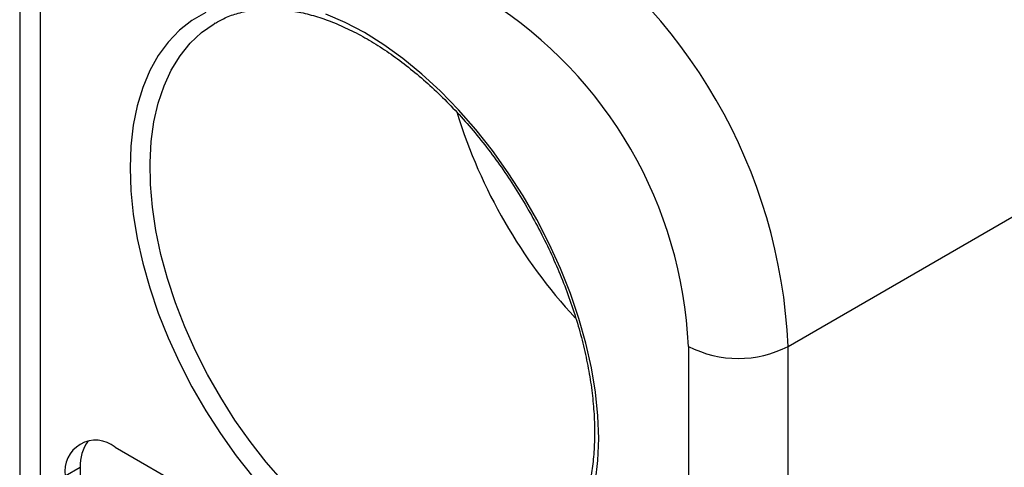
# Model space of a CAD drawing. Header units: millimetres. Extents: x 0 to 279, y 0 to 216.
# Tile 12 of 16: x 227 to 241, y 171 to 177. Entities that reach past the tile are written whole.
import ezdxf

# ---------------------------------------------------------------- set-up
doc = ezdxf.new("R2010")
doc.units = ezdxf.units.MM

msp = doc.modelspace()

# ---------------------------------------------------------------- linework, layer by layer
for p, q in [((238.264, 172.535), (255.234, 182.332)), ((227.364, 178.25), (227.364, 157.837)), ((227.657, 157.428), (227.657, 177.842)), ((236.849, 172.535), (236.849, 152.122)), ((238.264, 152.122), (238.264, 172.535)), ((228.718, 171.106), (235.789, 167.023)), ((228.011, 170.697), (228.223, 170.82)), ((228.223, 170.82), (228.223, 164.287))]:
    msp.add_line(p, q)
at = {"flags": 128}
for points in [[(230.002, 177.27), (229.808, 177.158), (229.631, 177.018), (229.471, 176.852), (229.33, 176.661), (229.21, 176.446), (229.11, 176.208), (229.031, 175.949), (228.975, 175.671), (228.941, 175.376), (228.93, 175.066), (228.941, 174.742), (228.975, 174.408), (229.031, 174.065), (229.11, 173.716), (229.21, 173.363), (229.33, 173.008), (229.471, 172.654), (229.631, 172.304), (229.808, 171.959), (230.002, 171.623), (230.212, 171.297), (230.435, 170.984), (230.671, 170.685)], [(235.531, 170.623), (235.565, 170.918), (235.577, 171.229), (235.565, 171.552), (235.531, 171.886), (235.475, 172.229), (235.396, 172.579), (235.297, 172.932), (235.176, 173.286), (235.035, 173.64), (234.876, 173.99), (234.698, 174.335), (234.504, 174.671), (234.294, 174.997), (234.071, 175.311), (233.835, 175.609), (233.588, 175.891), (233.332, 176.154), (233.069, 176.397), (232.8, 176.617), (232.528, 176.813), (232.253, 176.985), (231.979, 177.13), (231.706, 177.248)], [(231.1, 170.619), (230.862, 170.894), (230.634, 171.185), (230.418, 171.49), (230.216, 171.808), (230.03, 172.135), (229.86, 172.47), (229.708, 172.811), (229.575, 173.154), (229.461, 173.498), (229.368, 173.84), (229.297, 174.178), (229.247, 174.509), (229.219, 174.831), (229.213, 175.142), (229.23, 175.44), (229.269, 175.722), (229.33, 175.986), (229.412, 176.231), (229.515, 176.455), (229.639, 176.657), (229.782, 176.834), (229.943, 176.986), (230.121, 177.112), (230.139, 177.122)]]:
    msp.add_lwpolyline(points, dxfattribs=at)
for centre, radius, start, end in [((230.603, 172.195), 7.668, 2.5438, 57.4562), ((230.721, 172.263), 6.134, 2.5419, 57.4581), ((240.787, 178.073), 7.554, 197.1844, 222.8079), ((237.556, 173.9), 1.537, 242.6097, 297.3903), ((228.442, 170.767), 0.437, 50.7967, 189.214), ((228.809, 170.85), 0.587, 143.8076, 182.9653)]:
    msp.add_arc(centre, radius, start, end)
msp.add_open_spline([(230.141, 177.12), (230.178, 177.142), (230.272, 177.197), (230.439, 177.257), (230.637, 177.303), (230.847, 177.323), (231.067, 177.317), (231.294, 177.286), (231.529, 177.23), (231.769, 177.15), (232.013, 177.045), (232.26, 176.917), (232.508, 176.765), (232.756, 176.592), (233.002, 176.397), (233.245, 176.182), (233.482, 175.948), (233.712, 175.697), (233.934, 175.43), (234.147, 175.149), (234.348, 174.855), (234.536, 174.551), (234.711, 174.239), (234.871, 173.92), (235.016, 173.596), (235.143, 173.271), (235.253, 172.945), (235.345, 172.621), (235.417, 172.301), (235.471, 171.987), (235.506, 171.682), (235.52, 171.387), (235.516, 171.104), (235.493, 170.835), (235.45, 170.581), (235.39, 170.345), (235.312, 170.127), (235.216, 169.928), (235.105, 169.75), (234.977, 169.593), (234.833, 169.459), (234.715, 169.369), (234.64, 169.331), (234.624, 169.323)], degree=3, knots=[0, 0, 0, 0, 0.017251, 0.043384, 0.069374, 0.095092, 0.120514, 0.145689, 0.170684, 0.195568, 0.22039, 0.245187, 0.269979, 0.294778, 0.319593, 0.344428, 0.369284, 0.394159, 0.419051, 0.443956, 0.468872, 0.493795, 0.51872, 0.543644, 0.568562, 0.593469, 0.618363, 0.643239, 0.668094, 0.692924, 0.717729, 0.742507, 0.76726, 0.791996, 0.816726, 0.841466, 0.866247, 0.891114, 0.916129, 0.941363, 0.96688, 0.992702, 1, 1, 1, 1])

doc.saveas('drawing.dxf')
